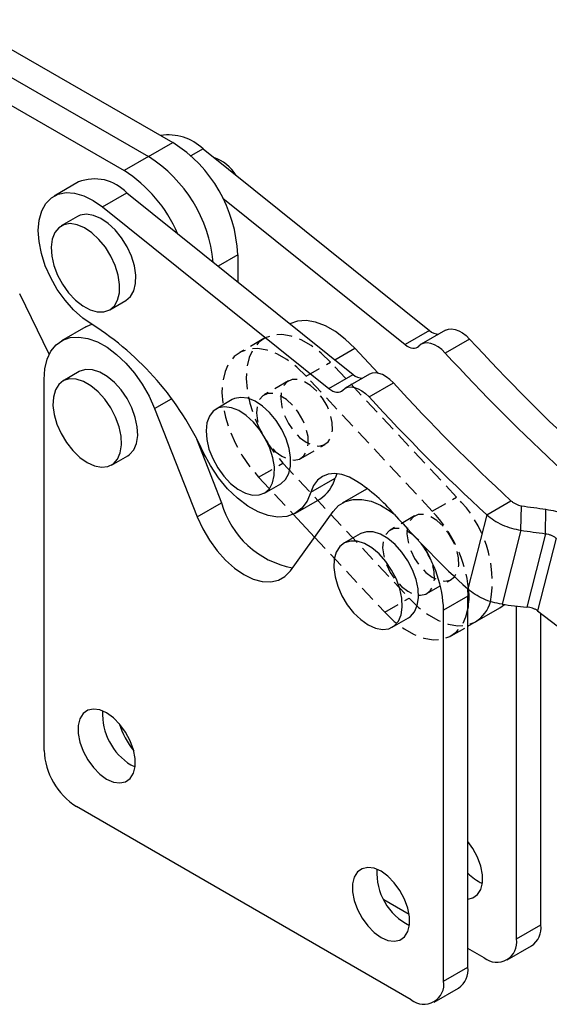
# Model space of a CAD drawing. Extents: x 40 to 416, y 16 to 281.
# Tile 38 of 41: x 329 to 372, y 172 to 253. Entities that reach past the tile are written whole.
import ezdxf

# ---------------------------------------------------------------- set-up
doc = ezdxf.new("R2010")
doc.units = 0
doc.linetypes.add('HIDDEN', pattern=[1.905, 1.27, -0.635])
doc.layers.get('0').update_dxf_attribs({"linetype": 'CONTINUOUS'})

msp = doc.modelspace()

# ---------------------------------------------------------------- linework, layer by layer
at = {"color": 7, "linetype": 'CONTINUOUS'}
for p, q in [((323.89873, 252.66679), (341.34983, 242.61513)), ((321.91, 251.51872), (339.36109, 241.46706)), ((319.92126, 250.37064), (337.37236, 240.31899)), ((339.36109, 241.46706), (341.34983, 242.61513)), ((343.8235, 242.09313), (362.34512, 227.22794)), ((339.36109, 241.46706), (337.37236, 240.31899)), ((333.62109, 239.38825), (331.63235, 238.24018)), ((335.60338, 237.34776), (337.59212, 238.49583)), ((337.59212, 238.49583), (356.11374, 223.63065)), ((345.42696, 238.06201), (360.35639, 226.07987)), ((335.60338, 237.34776), (354.12501, 222.48257)), ((333.53765, 236.55765), (332.21182, 235.79227)), ((346.65909, 233.433), (346.66125, 231.21708)), ((331.23584, 225.29862), (328.81479, 230.24923)), ((336.18025, 228.91801), (337.50608, 229.68339)), ((334.21838, 227.53361), (332.22964, 226.38554)), ((362.34512, 227.22794), (360.35639, 226.07987)), ((363.66265, 227.25433), (361.67392, 226.10626)), ((365.62966, 226.54108), (363.64092, 225.39301)), ((358.15031, 223.7455), (356.23643, 225.79471)), ((330.8055, 192.88505), (330.8055, 223.23785)), ((333.68265, 223.86858), (332.35682, 223.1032)), ((354.12501, 222.48257), (356.11374, 223.63065)), ((357.43127, 223.65703), (355.44254, 222.50896)), ((357.40954, 221.79571), (359.39828, 222.94378)), ((346.20855, 221.57775), (344.88273, 220.81237)), ((339.85852, 220.85502), (343.34676, 211.98412)), ((343.2705, 218.38366), (345.33549, 213.1322)), ((336.32525, 216.22894), (337.65108, 216.99432)), ((343.89317, 217.14835), (343.79937, 217.03868)), ((343.84406, 216.92503), (343.96826, 216.99673)), ((352.64078, 214.0164), (354.62952, 215.16447)), ((354.76337, 215.52141), (354.62952, 215.16447)), ((348.85116, 213.93811), (350.17698, 214.70349)), ((357.19935, 214.26698), (357.25402, 214.29755)), ((357.19935, 214.26698), (355.21061, 213.11891)), ((343.34676, 211.98412), (345.33549, 213.1322)), ((351.38003, 212.29754), (353.36877, 213.44561)), ((367.02815, 212.1632), (369.01689, 213.31128)), ((369.82767, 210.89332), (369.87167, 212.89458)), ((350.96794, 207.58451), (354.45618, 212.42797)), ((351.19825, 212.20285), (352.94619, 210.33133)), ((367.02815, 212.1632), (365.48244, 206.0889)), ((371.83522, 210.60876), (371.87922, 212.61002)), ((356.66362, 210.60195), (355.33779, 209.83657)), ((369.82767, 210.89332), (368.28698, 204.83873)), ((371.83522, 210.60876), (370.30616, 204.59991)), ((372.7037, 210.24588), (371.19345, 204.31095)), ((365.49793, 205.50649), (363.50919, 204.35842)), ((365.47219, 206.09825), (365.49793, 205.50649)), ((365.49793, 175.15369), (365.49793, 205.50649)), ((368.11376, 204.5467), (368.4857, 204.81283)), ((369.47541, 177.44983), (369.47541, 204.69166)), ((363.50919, 174.00561), (363.50919, 204.35842)), ((365.49793, 203.03661), (368.11376, 204.5467)), ((371.19345, 204.31095), (373.36991, 202.63891)), ((371.46414, 178.59791), (371.46414, 204.10149)), ((359.30622, 202.96231), (360.63205, 203.72769)), ((337.92077, 191.68605), (338.25089, 191.52248)), ((360.85754, 172.47435), (333.45716, 188.29226)), ((360.68308, 179.46351), (358.61307, 180.6585)), ((369.47541, 177.44983), (371.46414, 178.59791)), ((366.82376, 175.91857), (365.49793, 176.68396)), ((368.6986, 175.73292), (370.68734, 176.88099)), ((363.50919, 174.00561), (365.49793, 175.15369)), ((362.73239, 172.28869), (364.72113, 173.43677))]:
    msp.add_line(p, q, dxfattribs=at)
at = {"color": 8, "linetype": 'CONTINUOUS'}
for p, q in [((343.8235, 242.09313), (342.82979, 241.51948)), ((346.65909, 233.433), (345.05446, 232.50666)), ((354.59677, 224.84815), (356.23643, 225.79471)), ((339.85852, 220.85502), (341.22627, 221.64461))]:
    msp.add_line(p, q, dxfattribs=at)
at = {"color": 7, "linetype": 'HIDDEN'}
for p, q in [((348.80311, 226.57565), (346.81437, 225.42758)), ((352.25896, 223.49856), (354.2477, 224.64663)), ((364.57018, 213.59429), (354.2477, 224.64663)), ((362.58144, 212.44622), (352.25896, 223.49856)), ((350.80295, 223.11146), (348.81421, 221.96338)), ((351.81397, 216.76709), (353.8027, 217.91516)), ((348.36922, 215.23191), (350.35796, 216.37999)), ((350.35796, 216.37999), (360.68044, 205.32764)), ((348.36922, 215.23191), (351.19825, 212.20285)), ((362.58144, 212.44622), (364.57018, 213.59429)), ((361.12543, 212.05911), (359.13669, 210.91104)), ((352.94619, 210.33133), (358.6917, 204.17957)), ((362.13645, 205.71475), (364.12519, 206.86282)), ((358.6917, 204.17957), (360.68044, 205.32764)), ((364.13629, 202.25055), (365.49793, 203.03661))]:
    msp.add_line(p, q, dxfattribs=at)
at = {"color": 7, "linetype": 'CONTINUOUS', "flags": 128}
for points in [[(334.7423, 227.73256), (333.97171, 228.25862), (333.22521, 228.92473), (332.52566, 229.71047), (331.89452, 230.59177), (331.35114, 231.54161), (330.91216, 232.53085), (330.59106, 233.52919), (330.39767, 234.50602), (330.33792, 235.43138), (330.41364, 236.27691), (330.62251, 237.0167), (330.95813, 237.62806), (331.41021, 238.09226), (331.9649, 238.39505), (332.60518, 238.52717), (333.31142, 238.48455), (334.06199, 238.26851), (334.83386, 237.88567), (335.60338, 237.34776)], [(337.50863, 229.68487), (337.88825, 230.01243), (338.15722, 230.48531), (338.30296, 231.08142), (338.31866, 231.77287), (338.20358, 232.52734), (337.96312, 233.30954), (337.6085, 234.08291), (337.15631, 234.81127), (336.6277, 235.46058), (336.04738, 236.00047), (335.44249, 236.4057), (334.8413, 236.65731), (334.27195, 236.74355), (333.76103, 236.66038), (333.53765, 236.55765)], [(336.18281, 228.91949), (336.56242, 229.24704), (336.83139, 229.71993), (336.97713, 230.31604), (336.99283, 231.00749), (336.87776, 231.76196), (336.63729, 232.54416), (336.28267, 233.31753), (335.83049, 234.04589), (335.30187, 234.6952), (334.72155, 235.23509), (334.11666, 235.64032), (333.51548, 235.89193), (332.94612, 235.97817), (332.43521, 235.895), (332.00663, 235.64631), (331.68042, 235.24373), (331.47184, 234.70608), (331.39065, 234.0585), (331.44063, 233.33128), (331.61945, 232.55842), (331.91875, 231.77604), (332.32453, 231.02075), (332.81782, 230.32785), (333.37555, 229.72975), (333.97166, 229.2544), (334.57825, 228.92405), (335.16697, 228.75412), (335.71029, 228.75258), (336.18281, 228.91949)], [(356.23643, 225.79471), (355.46073, 226.54048), (354.65314, 227.15316), (353.83568, 227.61605), (353.03066, 227.9165), (352.26003, 228.04634), (351.54482, 228.002), (350.92508, 227.79499)], [(334.21838, 227.53361), (334.32408, 227.59099), (334.71633, 227.74774)], [(363.66265, 227.25433), (363.66381, 227.255), (363.896, 227.34612), (364.15809, 227.37085), (364.44238, 227.32846), (364.7405, 227.2202), (365.04368, 227.04924), (365.343, 226.82063), (365.62966, 226.54108)], [(330.8055, 223.23785), (330.87006, 224.11243), (331.06203, 224.88924), (331.3763, 225.54764), (331.80453, 226.07016), (332.33534, 226.44291), (332.95464, 226.656), (333.64598, 226.70376), (334.39099, 226.58493), (335.16989, 226.30265), (335.96199, 225.86444), (336.74626, 225.28192), (337.50185, 224.57058), (338.2087, 223.74929), (338.84805, 222.83989), (339.4029, 221.86651), (339.85852, 220.85502)], [(360.35639, 226.07987), (360.51503, 225.96603), (360.67479, 225.878), (360.8324, 225.81756), (360.98459, 225.78599), (361.12824, 225.78391), (361.2604, 225.81138), (361.37833, 225.86783), (361.47962, 225.95209)], [(363.64092, 225.39301), (363.35426, 225.67256), (363.05494, 225.90117), (362.75176, 226.07212), (362.45364, 226.18039), (362.16935, 226.22278), (361.90726, 226.19805), (361.67507, 226.10693), (361.47962, 225.95209)], [(337.65108, 216.99432), (337.80574, 217.09875), (338.14629, 217.48216), (338.3709, 218.00348), (338.46908, 218.63832), (338.43622, 219.35701), (338.27388, 220.12594), (337.98963, 220.90915), (337.59677, 221.67003), (337.11368, 222.37299), (336.56293, 222.98517), (335.97028, 223.47794), (335.36345, 223.82826), (334.7708, 224.01975), (334.22005, 224.04345), (333.73695, 223.89826), (333.68265, 223.86858)], [(334.34104, 216.42542), (334.94432, 216.15292), (335.51939, 216.04469), (336.03936, 216.10579), (336.47992, 216.33337), (336.82046, 216.71678), (337.04508, 217.2381), (337.14325, 217.87294), (337.1104, 218.59163), (336.94805, 219.36056), (336.66381, 220.14377), (336.27095, 220.90465), (335.78785, 221.60761), (335.2371, 222.21979), (334.64446, 222.71256), (334.03762, 223.06288), (333.44497, 223.25436), (332.89422, 223.27807), (332.41113, 223.13288), (332.01827, 222.82558), (331.73402, 222.37055), (331.57168, 221.78906), (331.53882, 221.10831), (331.637, 220.36011), (331.86161, 219.57947), (332.20216, 218.80287), (332.64272, 218.06663), (333.16269, 217.40518), (333.73776, 216.84945), (334.34104, 216.42542)], [(359.39828, 222.94378), (359.11162, 223.22333), (358.8123, 223.45194), (358.50912, 223.6229), (358.211, 223.73116), (357.92671, 223.77355), (357.66462, 223.74882), (357.43243, 223.6577), (357.43127, 223.65703)], [(354.12501, 222.48257), (354.28365, 222.36874), (354.44341, 222.2807), (354.60102, 222.22027), (354.75321, 222.18869), (354.89686, 222.18661), (355.02902, 222.21408), (355.14695, 222.27053), (355.24824, 222.35479)], [(355.24824, 222.35479), (355.4437, 222.50963), (355.67588, 222.60075), (355.93798, 222.62548), (356.22226, 222.58309), (356.52038, 222.47482), (356.82356, 222.30387), (357.12288, 222.07526), (357.40954, 221.79571)], [(350.17698, 214.70349), (350.20331, 214.7191), (350.57719, 215.05522), (350.83957, 215.53561), (350.97819, 216.13781), (350.98657, 216.83366), (350.86431, 217.59062), (350.61714, 218.37329), (350.2566, 219.14509), (349.79956, 219.86992), (349.26739, 220.51389), (348.68497, 221.04689), (348.07954, 221.444), (347.4794, 221.68664), (346.91262, 221.76347), (346.40569, 221.67091), (346.20855, 221.57775)], [(344.30396, 217.53484), (344.60961, 216.75302), (345.02081, 216.00029), (345.51833, 215.31186), (346.07891, 214.7199), (346.67634, 214.25211), (347.28268, 213.93035), (347.86958, 213.76967), (348.4096, 213.77758), (348.87749, 213.95372), (349.25136, 214.28984), (349.51375, 214.77023), (349.65237, 215.37243), (349.66075, 216.06827), (349.53849, 216.82523), (349.29131, 217.60791), (348.93078, 218.37971), (348.47374, 219.10454), (347.94157, 219.74851), (347.35915, 220.28151), (346.75371, 220.67861), (346.15357, 220.92126), (345.58679, 220.99809), (345.07987, 220.90552), (344.6565, 220.64789), (344.3365, 220.23722), (344.13481, 219.69274), (344.06088, 219.03989), (344.11816, 218.3092), (344.30396, 217.53484)], [(352.64078, 214.0164), (352.33196, 213.28282), (351.89434, 212.69682), (351.34048, 212.27521), (350.68625, 212.03005), (349.95041, 211.9684), (349.15404, 212.092), (348.31999, 212.39732), (347.47215, 212.8756), (346.63483, 213.51314), (345.83204, 214.29166), (345.08679, 215.18884), (344.42043, 216.17896), (343.85208, 217.23365)], [(356.41117, 214.89299), (355.79084, 215.2337), (355.18175, 215.44854), (354.60099, 215.53147), (354.06488, 215.48016), (353.58849, 215.29607), (353.18518, 214.98435), (352.86629, 214.55376), (352.64078, 214.0164)], [(354.45618, 212.42797), (354.9118, 212.91341), (355.46665, 213.24617), (356.10599, 213.41741), (356.81285, 213.42257), (357.56844, 213.26153), (358.3527, 212.93856), (359.1448, 212.46223), (359.43748, 212.24813)], [(343.34676, 211.98412), (343.78976, 211.00842), (344.33362, 210.07347), (344.96206, 209.20728), (345.65624, 208.43579), (346.39538, 207.78211), (347.15735, 207.26581), (347.91931, 206.90236), (348.65846, 206.70265), (349.35264, 206.67265), (349.98108, 206.81326), (350.52494, 207.12028), (350.96794, 207.58451)], [(360.63205, 203.72769), (360.78671, 203.83212), (361.12726, 204.21553), (361.35187, 204.73685), (361.45005, 205.37169), (361.41719, 206.09038), (361.25485, 206.85931), (360.9706, 207.64252), (360.57775, 208.4034), (360.09465, 209.10636), (359.5439, 209.71854), (358.95125, 210.21131), (358.34442, 210.56163), (357.75177, 210.75312), (357.20102, 210.77682), (356.71792, 210.63163), (356.66362, 210.60195)], [(357.32201, 203.15879), (357.92529, 202.88629), (358.50036, 202.77806), (359.02033, 202.83916), (359.46089, 203.06674), (359.80144, 203.45015), (360.02605, 203.97146), (360.12422, 204.60631), (360.09137, 205.325), (359.92902, 206.09393), (359.64478, 206.87714), (359.25192, 207.63802), (358.76882, 208.34098), (358.21807, 208.95316), (357.62543, 209.44593), (357.01859, 209.79625), (356.42594, 209.98773), (355.87519, 210.01144), (355.3921, 209.86625), (354.99924, 209.55895), (354.71499, 209.10392), (354.55265, 208.52243), (354.51979, 207.84168), (354.61797, 207.09348), (354.84258, 206.31283), (355.18313, 205.53624), (355.62369, 204.8), (356.14366, 204.13855), (356.71873, 203.58282), (357.32201, 203.15879)], [(335.93203, 190.53798), (336.49258, 190.29298), (337.02055, 190.21941), (337.48526, 190.32154), (337.8597, 190.59345), (338.12211, 191.01933), (338.25724, 191.57442), (338.25724, 192.22648), (338.12211, 192.93759), (337.8597, 193.66645), (337.48526, 194.37067), (337.02055, 195.00935), (336.49258, 195.54537), (335.93203, 195.94756), (335.37148, 196.19256), (334.84351, 196.26613), (334.3788, 196.16399), (334.00436, 195.89208), (333.74195, 195.46621), (333.60682, 194.91111), (333.60682, 194.25906), (333.74195, 193.54794), (334.00436, 192.81909), (334.3788, 192.11486), (334.84351, 191.47618), (335.37148, 190.94017), (335.93203, 190.53798)], [(365.49793, 180.70621), (365.90211, 180.80529), (366.27655, 181.07719), (366.53896, 181.50307), (366.6741, 182.05817), (366.6741, 182.71022), (366.53896, 183.42134), (366.27655, 184.15019), (365.90211, 184.85442), (365.49793, 185.42015)], [(358.38267, 182.98708), (357.82212, 183.23208), (357.29415, 183.30565), (356.82944, 183.20351), (356.455, 182.93161), (356.19259, 182.50573), (356.05746, 181.95063), (356.05746, 181.29858), (356.19259, 180.58746), (356.455, 179.85861), (356.82944, 179.15438), (357.29415, 178.5157), (357.82212, 177.97969), (358.38267, 177.5775), (358.94322, 177.3325), (359.47119, 177.25893), (359.9359, 177.36106), (360.31034, 177.63297), (360.57275, 178.05885), (360.70788, 178.61395), (360.70788, 179.266), (360.57275, 179.97711), (360.31034, 180.70597), (359.9359, 181.41019), (359.47119, 182.04888), (358.94322, 182.58489), (358.38267, 182.98708)]]:
    msp.add_lwpolyline(points, dxfattribs=at)
at = {"color": 7, "linetype": 'HIDDEN', "flags": 128}
for points in [[(354.2477, 224.64663), (353.47199, 225.39241), (352.6644, 226.00509), (351.84694, 226.46797), (351.04192, 226.76843), (350.2713, 226.89826), (349.55608, 226.85393), (348.9158, 226.63664), (348.3679, 226.25233), (347.92733, 225.71146), (347.60612, 225.02881), (347.41302, 224.22298), (347.35331, 223.31597), (347.4286, 222.3325), (347.63685, 221.29942), (347.97237, 220.24488), (348.42602, 219.19768), (348.98542, 218.18635), (349.63531, 217.23851), (350.35796, 216.37999)], [(352.25896, 223.49856), (351.48326, 224.24433), (350.67566, 224.85702), (349.85821, 225.3199), (349.05319, 225.62036), (348.28256, 225.75019), (347.56735, 225.70586), (346.92706, 225.48857), (346.37916, 225.10425), (345.9386, 224.56339), (345.61738, 223.88074), (345.42428, 223.07491), (345.36457, 222.16789), (345.43986, 221.18443), (345.64811, 220.15134), (345.98363, 219.09681), (346.43728, 218.0496), (346.99668, 217.03828), (347.64657, 216.09043), (348.36922, 215.23191)], [(353.13634, 222.28473), (352.62504, 222.7485), (352.09348, 223.07183), (351.57508, 223.23439), (351.10241, 223.22597), (350.70517, 223.04712), (350.40831, 222.70905), (350.23049, 222.23301), (350.18288, 221.64892), (350.26848, 220.99348), (350.4819, 220.30786), (350.80974, 219.63516), (351.2314, 219.01763), (351.72037, 218.49408), (352.24595, 218.0974), (352.77509, 217.85253), (353.27457, 217.77484), (353.71298, 217.86922), (354.06279, 218.12974), (354.30202, 218.54003), (354.41563, 219.0743), (354.39648, 219.699), (354.24578, 220.37485), (353.973, 221.05941), (353.59528, 221.70966), (353.13634, 222.28473)], [(351.1476, 221.13666), (350.6363, 221.60043), (350.10474, 221.92375), (349.58635, 222.08631), (349.11367, 222.0779), (348.71643, 221.89904), (348.41957, 221.56097), (348.24175, 221.08494), (348.19414, 220.50085), (348.27974, 219.8454), (348.49316, 219.15979), (348.821, 218.48708), (349.24266, 217.86955), (349.73163, 217.346), (350.25721, 216.94933), (350.78636, 216.70446), (351.28583, 216.62677), (351.72425, 216.72115), (352.07406, 216.98167), (352.31328, 217.39195), (352.42689, 217.92623), (352.40774, 218.55092), (352.25705, 219.22678), (351.98426, 219.91134), (351.60654, 220.56158), (351.1476, 221.13666)], [(363.45883, 211.23239), (362.94752, 211.69616), (362.41596, 212.01948), (361.89757, 212.18205), (361.42489, 212.17363), (361.02765, 211.99477), (360.73079, 211.65671), (360.55297, 211.18067), (360.50536, 210.59658), (360.59096, 209.94114), (360.80439, 209.25552), (361.13222, 208.58282), (361.55388, 207.96529), (362.04285, 207.44174), (362.56843, 207.04506), (363.09758, 206.80019), (363.59705, 206.7225), (364.03547, 206.81688), (364.38528, 207.0774), (364.6245, 207.48769), (364.73811, 208.02196), (364.71896, 208.64665), (364.56827, 209.32251), (364.29548, 210.00707), (363.91776, 210.65732), (363.45883, 211.23239)], [(361.47009, 210.08432), (360.95878, 210.54809), (360.42723, 210.87141), (359.90883, 211.03397), (359.43616, 211.02556), (359.03891, 210.8467), (358.74205, 210.50863), (358.56423, 210.0326), (358.51663, 209.44851), (358.60222, 208.79306), (358.81565, 208.10745), (359.14349, 207.43474), (359.56514, 206.81721), (360.05412, 206.29366), (360.57969, 205.89699), (361.10884, 205.65211), (361.60831, 205.57443), (362.04673, 205.66881), (362.39654, 205.92933), (362.63576, 206.33961), (362.74937, 206.87389), (362.73023, 207.49858), (362.57953, 208.17444), (362.30675, 208.859), (361.92902, 209.50924), (361.47009, 210.08432)], [(360.68044, 205.32764), (361.45614, 204.58187), (362.26373, 203.96918), (363.08119, 203.5063), (363.88621, 203.20585), (364.65684, 203.07601), (365.37205, 203.12035), (366.01234, 203.33763), (366.12502, 203.39863)], [(358.6917, 204.17957), (359.4674, 203.4338), (360.275, 202.82111), (361.09245, 202.35823), (361.89747, 202.05777), (362.6681, 201.92794), (363.38331, 201.97227), (364.0236, 202.18956), (364.5715, 202.57388), (365.01207, 203.11474), (365.33328, 203.79739), (365.49793, 204.43114)]]:
    msp.add_lwpolyline(points, dxfattribs=at)
at = {"color": 7, "linetype": 'CONTINUOUS'}
for centre, radius, start, end in [((340.97097, 239.11861), 4.12125, 46.1992534, 98.7004465), ((335.22747, 232.94907), 11.44186, 2.4240099, 57.6503466), ((333.14565, 231.72353), 11.55717, 5.5019306, 57.4660085), ((343.56308, 238.11753), 3.46865, 31.4461012, 71.0538283), ((331.1044, 230.58713), 11.57568, 23.334167, 57.2158023), ((334.94818, 236.01221), 3.62751, 43.2091826, 111.4592837), ((321.6598, 207.17937), 24.36361, 24.3730537, 57.5224857), ((363.10769, 228.05779), 1.12701, 227.4195278, 269.7217263), ((482.38724, 333.5116), 158.35095, 222.4951736, 227.4221077), ((480.3985, 332.36353), 158.35095, 222.4951736, 227.4221077), ((356.87631, 224.46049), 1.12701, 227.4195278, 269.7217263), ((476.15586, 329.9143), 158.35095, 222.4951736, 227.4221077), ((474.16712, 328.76623), 158.35095, 222.4951736, 227.4221077), ((351.86202, 215.87258), 2.85665, 301.8334906, 345.6479852), ((348.12026, 202.35036), 15.03519, 40.9922089, 56.534554), ((352.55116, 215.17553), 7.4994, 195.8110504, 259.0884571), ((392.4615, 365.03859), 153.81189, 261.5546163, 262.3099188), ((419.36868, 265.01969), 79.8534, 221.3989487, 227.5602392), ((392.41887, 363.04715), 153.82181, 261.5546473, 262.3099011), ((353.24294, 203.93875), 10.27483, 2.3408745, 34.8952658), ((359.52332, 205.47373), 6.06489, 350.1013803, 5.4430227), ((364.58356, 205.83254), 2.88098, 302.3472203, 344.0612575), ((378.37887, 281.50919), 77.33178, 262.5014431, 264.007947), ((340.49037, 195.8527), 4.89528, 176.9737836, 238.3375888), ((342.98854, 196.85483), 6.28236, 196.4484298, 219.5464699), ((336.56256, 193.14703), 5.76301, 182.6054763, 237.3945444), ((362.82362, 182.846), 4.78079, 176.346327, 243.6483073), ((368.14243, 185.32975), 3.63601, 223.3387758, 246.0725695), ((369.68026, 178.37082), 1.79828, 304.0575291, 7.2546757), ((367.85888, 177.18761), 1.63766, 230.7966614, 9.2140287), ((363.71405, 174.9266), 1.79828, 304.0575291, 7.2546757), ((361.89266, 173.74339), 1.63766, 230.7966614, 9.2140287)]:
    msp.add_arc(centre, radius, start, end, dxfattribs=at)
at = {"color": 7, "linetype": 'HIDDEN'}
for centre, radius, start, end in [((357.7908, 206.65847), 9.69874, 350.4021883, 45.6535084), ((354.42614, 204.75555), 11.2096, 6.6260731, 43.3204532)]:
    msp.add_arc(centre, radius, start, end, dxfattribs=at)
at = {"color": 7, "linetype": 'CONTINUOUS'}
for points, knots in [([(369.01689, 213.31128), (369.07542, 213.26109), (369.19249, 213.1607), (369.40432, 213.04103), (369.63258, 212.94678), (369.79197, 212.91198), (369.87167, 212.89458)], [0, 0, 0, 0, 0.25000025, 0.50000065, 0.74999969, 1, 1, 1, 1]), ([(367.02815, 212.1632), (367.22017, 212.00712), (367.60422, 211.69494), (368.29806, 211.32708), (369.04525, 211.04189), (369.56686, 210.94284), (369.82767, 210.89332)], [0, 0, 0, 0, 0.24999981, 0.49999958, 0.75000013, 1, 1, 1, 1]), ([(371.87922, 212.61002), (372.14116, 212.56498), (372.66506, 212.47491), (373.41568, 212.20317), (374.11294, 211.84877), (374.49927, 211.54556), (374.69243, 211.39396)], [0, 0, 0, 0, 0.25000002, 0.50000008, 0.75000006, 1, 1, 1, 1]), ([(371.83522, 210.60876), (371.91605, 210.59584), (372.07773, 210.57001), (372.30941, 210.48922), (372.52467, 210.383), (372.64402, 210.29159), (372.7037, 210.24588)], [0, 0, 0, 0, 0.24999898, 0.50000058, 0.74999925, 1, 1, 1, 1]), ([(368.28698, 204.83873), (368.02575, 204.88661), (367.5033, 204.98237), (366.75486, 205.26264), (366.05976, 205.62556), (365.67488, 205.93445), (365.48244, 206.0889)], [0, 0, 0, 0, 0.25, 0.50000009, 0.75000004, 1, 1, 1, 1]), ([(371.19345, 204.31095), (371.13221, 204.3505), (371.00972, 204.42959), (370.78976, 204.51733), (370.55338, 204.57965), (370.38857, 204.59316), (370.30616, 204.59991)], [0, 0, 0, 0, 0.250000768, 0.499999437, 0.750001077, 1, 1, 1, 1])]:
    msp.add_open_spline(points, degree=3, knots=knots, dxfattribs=at)

doc.saveas('drawing.dxf')
